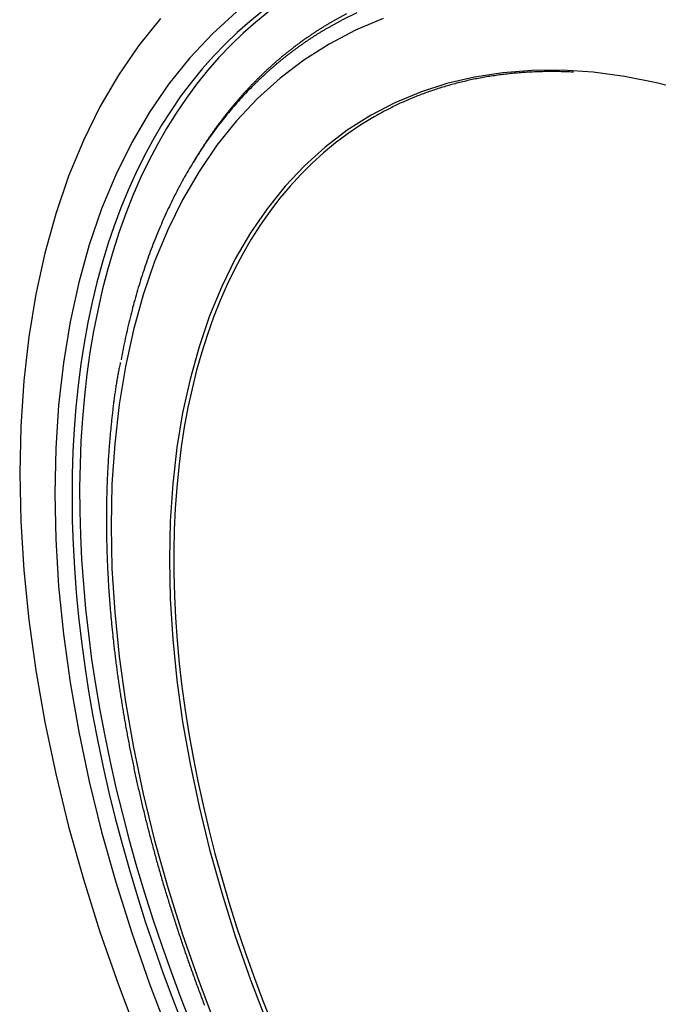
# Paper-space layout 'Layout1' of a CAD drawing. Extents: x -201 to 291, y 10 to 347.
# Tile 7 of 90: x 173 to 186, y 95 to 116. Entities that reach past the tile are written whole.
import ezdxf

# ---------------------------------------------------------------- set-up
doc = ezdxf.new("R2010")
doc.units = 0
doc.layers.add('DEFAULT', color=7, linetype='CONTINUOUS')
doc.layers.add('FTP-20T-40T', color=7, linetype='CONTINUOUS')

# ---------------------------------------------------------------- blocks, each defined once
blk = doc.blocks.new('SE6')
at = {"layer": 'FTP-20T-40T', "color": 7, "linetype": 'CONTINUOUS'}
blk.add_line((224.8154, 67.8626), (224.7733, 67.7938), dxfattribs=at)
for points in [[(224.365, 69.6076, 0), (224.088, 69.2634, 0), (223.834, 68.8917, 0), (223.602, 68.4932, 0), (223.393, 68.069, 0), (223.207, 67.6201, 0), (223.045, 67.1476, 0), (222.907, 66.6525, 0), (222.794, 66.1362, 0), (222.706, 65.5998, 0), (222.643, 65.0446, 0), (222.605, 64.4721, 0), (222.592, 63.8834, 0), (222.605, 63.2802, 0), (222.643, 62.6637, 0), (222.706, 62.0356, 0), (222.794, 61.3973, 0), (222.907, 60.7504, 0), (223.045, 60.0963, 0), (223.207, 59.4368, 0), (223.393, 58.7733, 0), (223.602, 58.1076, 0), (223.834, 57.4411, 0), (224.088, 56.7755, 0)], [(225.321, 69.6896, 0), (225.016, 69.415, 0), (224.732, 69.1125, 0), (224.467, 68.7828, 0), (224.223, 68.4266, 0), (224.001, 68.0449, 0), (223.8, 67.6385, 0), (223.622, 67.2084, 0), (223.467, 66.7557, 0), (223.335, 66.2815, 0), (223.227, 65.7868, 0), (223.142, 65.2729, 0), (223.082, 64.7411, 0), (223.045, 64.1925, 0), (223.033, 63.6286, 0), (223.045, 63.0506, 0), (223.082, 62.4601, 0), (223.142, 61.8583, 0), (223.227, 61.2468, 0), (223.335, 60.627, 0), (223.467, 60.0004, 0), (223.622, 59.3685, 0), (223.8, 58.7329, 0), (224.001, 58.0951, 0), (224.223, 57.4566, 0), (224.467, 56.8189, 0)], [(226.703, 69.6648, 0), (226.527, 69.5681, 0)], [(225.648, 69.698, 0), (225.486, 69.5677, 0), (225.329, 69.4299, 0), (225.177, 69.2846, 0), (225.03, 69.132, 0), (224.888, 68.9721, 0), (224.752, 68.805, 0), (224.621, 68.6308, 0), (224.496, 68.4497, 0), (224.376, 68.2618, 0), (224.262, 68.0671, 0), (224.154, 67.8658, 0), (224.052, 67.6581, 0), (223.955, 67.4441, 0), (223.865, 67.2239, 0), (223.78, 66.9976, 0), (223.702, 66.7655, 0), (223.63, 66.5276, 0), (223.563, 66.2841, 0), (223.504, 66.0351, 0), (223.45, 65.7809, 0), (223.403, 65.5216, 0), (223.362, 65.2573, 0), (223.327, 64.9883, 0), (223.299, 64.7146, 0), (223.277, 64.4365, 0), (223.261, 64.1542, 0), (223.252, 63.8678, 0), (223.25, 63.5776, 0), (223.253, 63.2836, 0), (223.264, 62.9862, 0), (223.28, 62.6854, 0), (223.303, 62.3815, 0), (223.333, 62.0747, 0), (223.368, 61.7652, 0), (223.411, 61.4532, 0), (223.459, 61.1389, 0), (223.514, 60.8224, 0), (223.575, 60.504, 0), (223.642, 60.1839, 0), (223.715, 59.8623, 0), (223.795, 59.5395, 0), (223.88, 59.2155, 0), (223.972, 58.8907, 0), (224.069, 58.5652, 0), (224.172, 58.2392, 0), (224.282, 57.913, 0), (224.397, 57.5868, 0), (224.517, 57.2607, 0), (224.644, 56.935, 0)], [(225.726, 69.6946, 0), (225.562, 69.5613, 0), (225.402, 69.4202, 0), (225.248, 69.2713, 0), (225.099, 69.1147, 0), (224.955, 68.9506, 0), (224.818, 68.779, 0), (224.685, 68.6001, 0), (224.559, 68.414, 0), (224.439, 68.2208, 0), (224.324, 68.0207, 0), (224.216, 67.8137, 0), (224.113, 67.6, 0), (224.017, 67.3799, 0), (223.927, 67.1533, 0), (223.843, 66.9205, 0), (223.766, 66.6816, 0), (223.695, 66.4368, 0), (223.631, 66.1862, 0), (223.573, 65.9301, 0), (223.521, 65.6685, 0), (223.476, 65.4017, 0), (223.438, 65.1299, 0), (223.406, 64.8532, 0), (223.381, 64.5718, 0), (223.363, 64.2859, 0), (223.351, 63.9957, 0), (223.346, 63.7013, 0), (223.348, 63.4031, 0), (223.356, 63.1012, 0), (223.371, 62.7958, 0), (223.393, 62.487, 0), (223.421, 62.1752, 0), (223.456, 61.8605, 0), (223.497, 61.5431, 0), (223.546, 61.2233, 0), (223.6, 60.9012, 0), (223.661, 60.5771, 0), (223.729, 60.2512, 0), (223.803, 59.9238, 0), (223.884, 59.5949, 0), (223.97, 59.2649, 0), (224.063, 58.934, 0), (224.163, 58.6024, 0), (224.268, 58.2703, 0), (224.38, 57.938, 0), (224.497, 57.6056, 0), (224.62, 57.2735, 0), (224.749, 56.9418, 0)], [(226.834, 69.6782, 0), (226.655, 69.5901, 0), (226.48, 69.4941, 0)], [(226.486, 69.2849, 0), (226.168, 69.0834, 0), (225.868, 68.8548, 0), (225.585, 68.5995, 0), (225.32, 68.3183, 0), (225.074, 68.0117, 0), (224.848, 67.6806, 0), (224.641, 67.3257, 0), (224.455, 66.9479, 0), (224.289, 66.548, 0), (224.145, 66.1271, 0), (224.022, 65.6862, 0), (223.922, 65.2263, 0), (223.843, 64.7485, 0), (223.787, 64.254, 0), (223.753, 63.744, 0), (223.741, 63.2197, 0), (223.753, 62.6824, 0), (223.787, 62.1333, 0), (223.843, 61.5739, 0), (223.922, 61.0053, 0), (224.022, 60.4291, 0), (224.145, 59.8465, 0), (224.289, 59.2591, 0), (224.455, 58.6681, 0), (224.641, 58.0751, 0), (224.848, 57.4815, 0), (225.074, 56.8886, 0)], [(227.167, 69.6046, 0), (226.819, 69.4588, 0), (226.486, 69.2849, 0)], [(226.527, 69.5681, 0), (226.518, 69.5629, 0), (226.509, 69.5577, 0), (226.5, 69.5525, 0), (226.491, 69.5472, 0), (226.482, 69.5419, 0), (226.473, 69.5366, 0), (226.464, 69.5313, 0), (226.455, 69.526, 0), (226.447, 69.5206, 0), (226.438, 69.5152, 0), (226.429, 69.5098, 0), (226.42, 69.5044, 0), (226.411, 69.499, 0), (226.402, 69.4935, 0), (226.394, 69.488, 0), (226.385, 69.4825, 0), (226.376, 69.477, 0), (226.367, 69.4715, 0), (226.358, 69.4659, 0), (226.35, 69.4603, 0), (226.341, 69.4547, 0), (226.332, 69.4491, 0), (226.324, 69.4434, 0), (226.315, 69.4378, 0), (226.306, 69.4321, 0), (226.298, 69.4264, 0), (226.289, 69.4207, 0), (226.28, 69.4149, 0), (226.272, 69.4091, 0), (226.263, 69.4033, 0), (226.254, 69.3975, 0), (226.246, 69.3917, 0), (226.237, 69.3859, 0), (226.229, 69.38, 0), (226.22, 69.3741, 0), (226.212, 69.3682, 0), (226.203, 69.3622, 0), (226.194, 69.3563, 0), (226.186, 69.3503, 0), (226.177, 69.3443, 0), (226.169, 69.3383, 0), (226.161, 69.3323, 0), (226.152, 69.3262, 0), (226.144, 69.3202, 0), (226.135, 69.3141, 0), (226.127, 69.3079, 0), (226.118, 69.3018, 0), (226.11, 69.2956, 0), (226.102, 69.2895, 0), (226.093, 69.2833, 0), (226.085, 69.2771, 0), (226.077, 69.2708, 0), (226.068, 69.2646, 0), (226.06, 69.2583, 0), (226.052, 69.252, 0), (226.043, 69.2457, 0), (226.035, 69.2393, 0), (226.027, 69.233, 0), (226.019, 69.2266, 0), (226.01, 69.2202, 0), (226.002, 69.2138, 0), (225.994, 69.2073, 0), (225.986, 69.2009, 0), (225.977, 69.1944, 0), (225.969, 69.1879, 0), (225.961, 69.1814, 0), (225.953, 69.1749, 0), (225.945, 69.1683, 0), (225.937, 69.1617, 0), (225.929, 69.1551, 0), (225.921, 69.1485, 0), (225.912, 69.1419, 0), (225.904, 69.1352, 0), (225.896, 69.1285, 0), (225.888, 69.1218, 0), (225.88, 69.1151, 0), (225.872, 69.1084, 0), (225.864, 69.1016, 0), (225.856, 69.0948, 0), (225.848, 69.088, 0), (225.84, 69.0812, 0), (225.832, 69.0744, 0), (225.824, 69.0675, 0), (225.816, 69.0606, 0), (225.809, 69.0538, 0), (225.801, 69.0468, 0), (225.793, 69.0399, 0), (225.785, 69.0329, 0), (225.777, 69.026, 0), (225.769, 69.019, 0), (225.761, 69.012, 0), (225.754, 69.0049, 0), (225.746, 68.9979, 0), (225.738, 68.9908, 0), (225.73, 68.9837, 0), (225.722, 68.9766, 0), (225.715, 68.9694, 0), (225.707, 68.9623, 0), (225.699, 68.9551, 0), (225.692, 68.9479, 0), (225.684, 68.9407, 0), (225.676, 68.9335, 0), (225.668, 68.9262, 0), (225.661, 68.919, 0), (225.653, 68.9117, 0), (225.646, 68.9044, 0), (225.638, 68.897, 0), (225.63, 68.8897, 0), (225.623, 68.8823, 0), (225.615, 68.8749, 0), (225.608, 68.8675, 0), (225.6, 68.8601, 0), (225.592, 68.8526, 0), (225.585, 68.8452, 0), (225.577, 68.8377, 0), (225.57, 68.8302, 0), (225.562, 68.8227, 0), (225.555, 68.8151, 0), (225.548, 68.8076, 0), (225.54, 68.8, 0), (225.533, 68.7924, 0), (225.525, 68.7847, 0), (225.518, 68.7771, 0), (225.51, 68.7694, 0), (225.503, 68.7618, 0), (225.496, 68.7541, 0), (225.488, 68.7464, 0), (225.481, 68.7386, 0)], [(226.48, 69.4941, 0), (226.472, 69.4895, 0), (226.464, 69.4848, 0), (226.456, 69.4801, 0), (226.448, 69.4754, 0), (226.44, 69.4707, 0), (226.432, 69.466, 0), (226.424, 69.4612, 0), (226.416, 69.4565, 0), (226.408, 69.4517, 0), (226.4, 69.4469, 0), (226.392, 69.4421, 0), (226.384, 69.4372, 0), (226.376, 69.4324, 0), (226.368, 69.4275, 0), (226.36, 69.4226, 0), (226.352, 69.4177, 0), (226.344, 69.4128, 0), (226.336, 69.4079, 0), (226.329, 69.4029, 0), (226.321, 69.398, 0), (226.313, 69.393, 0), (226.305, 69.388, 0), (226.297, 69.383, 0), (226.289, 69.3779, 0), (226.282, 69.3729, 0), (226.274, 69.3678, 0), (226.266, 69.3627, 0), (226.258, 69.3576, 0), (226.251, 69.3525, 0), (226.243, 69.3474, 0), (226.235, 69.3422, 0), (226.227, 69.3371, 0), (226.22, 69.3319, 0), (226.212, 69.3267, 0), (226.204, 69.3215, 0), (226.197, 69.3163, 0), (226.189, 69.311, 0), (226.181, 69.3058, 0), (226.173, 69.3005, 0), (226.166, 69.2952, 0), (226.158, 69.2899, 0), (226.151, 69.2845, 0), (226.143, 69.2792, 0), (226.135, 69.2738, 0), (226.128, 69.2685, 0), (226.12, 69.2631, 0), (226.113, 69.2577, 0), (226.105, 69.2522, 0), (226.097, 69.2468, 0), (226.09, 69.2413, 0), (226.082, 69.2359, 0), (226.075, 69.2304, 0), (226.067, 69.2249, 0), (226.06, 69.2193, 0), (226.052, 69.2138, 0), (226.045, 69.2082, 0), (226.037, 69.2027, 0), (226.03, 69.1971, 0), (226.022, 69.1915, 0), (226.015, 69.1858, 0), (226.008, 69.1802, 0), (226, 69.1746, 0), (225.993, 69.1689, 0), (225.985, 69.1632, 0), (225.978, 69.1575, 0), (225.97, 69.1518, 0), (225.963, 69.146, 0), (225.956, 69.1403, 0), (225.948, 69.1345, 0), (225.941, 69.1287, 0), (225.934, 69.1229, 0), (225.926, 69.1171, 0), (225.919, 69.1113, 0), (225.912, 69.1054, 0), (225.904, 69.0996, 0), (225.897, 69.0937, 0), (225.89, 69.0878, 0), (225.883, 69.0819, 0), (225.875, 69.076, 0), (225.868, 69.07, 0), (225.861, 69.0641, 0), (225.854, 69.0581, 0), (225.847, 69.0521, 0), (225.839, 69.0461, 0), (225.832, 69.0401, 0), (225.825, 69.034, 0), (225.818, 69.028, 0), (225.811, 69.0219, 0), (225.803, 69.0158, 0), (225.796, 69.0097, 0), (225.789, 69.0036, 0), (225.782, 68.9974, 0), (225.775, 68.9913, 0), (225.768, 68.9851, 0), (225.761, 68.9789, 0), (225.754, 68.9727, 0), (225.747, 68.9665, 0), (225.74, 68.9603, 0), (225.733, 68.954, 0), (225.726, 68.9478, 0), (225.719, 68.9415, 0), (225.712, 68.9352, 0), (225.705, 68.9289, 0), (225.698, 68.9226, 0), (225.691, 68.9162, 0), (225.684, 68.9099, 0), (225.677, 68.9035, 0), (225.67, 68.8971, 0), (225.663, 68.8907, 0), (225.656, 68.8843, 0), (225.649, 68.8778, 0), (225.642, 68.8714, 0), (225.635, 68.8649, 0), (225.628, 68.8584, 0), (225.621, 68.8519, 0), (225.615, 68.8454, 0), (225.608, 68.8389, 0), (225.601, 68.8323, 0), (225.594, 68.8257, 0), (225.587, 68.8192, 0), (225.58, 68.8126, 0), (225.574, 68.806, 0), (225.567, 68.7993, 0), (225.56, 68.7927, 0), (225.553, 68.786, 0), (225.547, 68.7794, 0), (225.54, 68.7727, 0), (225.533, 68.766, 0)], [(231.012, 68.6926, 0), (230.604, 68.7979, 0), (230.202, 68.8767, 0), (229.806, 68.9289, 0), (229.419, 68.9542, 0), (229.04, 68.9528, 0), (228.671, 68.9245, 0), (228.313, 68.8694, 0), (227.967, 68.7876, 0), (227.633, 68.6795, 0), (227.312, 68.5451, 0), (227.005, 68.3849, 0), (226.713, 68.1992, 0), (226.436, 67.9885, 0), (226.175, 67.7533, 0), (225.931, 67.4941, 0), (225.705, 67.2116, 0), (225.496, 66.9064, 0), (225.305, 66.5793, 0), (225.134, 66.2311, 0), (224.981, 65.8627, 0), (224.848, 65.4748, 0), (224.735, 65.0684, 0), (224.642, 64.6446, 0), (224.57, 64.2043, 0), (224.518, 63.7486, 0), (224.487, 63.2786, 0), (224.476, 62.7954, 0), (224.487, 62.3003, 0), (224.518, 61.7943, 0), (224.57, 61.2787, 0), (224.642, 60.7547, 0), (224.735, 60.2237, 0), (224.848, 59.6868, 0), (224.981, 59.1455, 0), (225.134, 58.6009, 0), (225.305, 58.0544, 0), (225.496, 57.5073, 0), (225.705, 56.961, 0)], [(229.558, 68.9312, 0), (229.536, 68.9323, 0), (229.515, 68.9332, 0), (229.493, 68.9341, 0), (229.471, 68.9348, 0), (229.449, 68.9355, 0), (229.428, 68.9361, 0), (229.406, 68.9367, 0), (229.385, 68.9371, 0), (229.363, 68.9374, 0), (229.341, 68.9377, 0), (229.32, 68.9379, 0), (229.298, 68.938, 0), (229.277, 68.938, 0), (229.256, 68.9379, 0), (229.234, 68.9377, 0), (229.213, 68.9374, 0), (229.191, 68.9371, 0), (229.17, 68.9367, 0), (229.149, 68.9362, 0), (229.128, 68.9356, 0), (229.106, 68.9349, 0), (229.085, 68.9341, 0), (229.064, 68.9332, 0), (229.043, 68.9323, 0), (229.022, 68.9312, 0), (229.001, 68.9301, 0), (228.98, 68.9289, 0), (228.959, 68.9276, 0), (228.938, 68.9262, 0), (228.917, 68.9248, 0), (228.896, 68.9232, 0), (228.875, 68.9216, 0), (228.854, 68.9199, 0), (228.834, 68.9181, 0), (228.813, 68.9162, 0), (228.792, 68.9142, 0), (228.772, 68.9121, 0), (228.751, 68.91, 0), (228.73, 68.9077, 0), (228.71, 68.9054, 0), (228.689, 68.903, 0), (228.669, 68.9005, 0), (228.648, 68.8979, 0), (228.628, 68.8952, 0), (228.607, 68.8925, 0), (228.587, 68.8896, 0), (228.567, 68.8867, 0), (228.546, 68.8837, 0), (228.526, 68.8806, 0), (228.506, 68.8774, 0), (228.486, 68.8742, 0), (228.465, 68.8708, 0), (228.445, 68.8674, 0), (228.425, 68.8638, 0), (228.405, 68.8602, 0), (228.385, 68.8565, 0), (228.365, 68.8527, 0), (228.345, 68.8489, 0), (228.325, 68.8449, 0), (228.305, 68.8409, 0), (228.286, 68.8367, 0), (228.266, 68.8325, 0), (228.246, 68.8282, 0), (228.226, 68.8238, 0), (228.207, 68.8194, 0), (228.187, 68.8148, 0), (228.167, 68.8102, 0), (228.148, 68.8055, 0), (228.128, 68.8007, 0), (228.109, 68.7958, 0), (228.089, 68.7908, 0), (228.07, 68.7857, 0), (228.051, 68.7806, 0), (228.031, 68.7753, 0), (228.012, 68.77, 0), (227.993, 68.7646, 0), (227.974, 68.7591, 0), (227.954, 68.7535, 0), (227.935, 68.7479, 0), (227.916, 68.7421, 0), (227.897, 68.7363, 0), (227.878, 68.7304, 0), (227.859, 68.7244, 0), (227.84, 68.7183, 0), (227.821, 68.7121, 0), (227.803, 68.7059, 0), (227.784, 68.6996, 0), (227.765, 68.6931, 0), (227.746, 68.6866, 0), (227.728, 68.68, 0), (227.709, 68.6734, 0), (227.69, 68.6666, 0), (227.672, 68.6598, 0), (227.653, 68.6528, 0), (227.635, 68.6458, 0), (227.616, 68.6387, 0), (227.598, 68.6316, 0), (227.58, 68.6243, 0), (227.561, 68.617, 0), (227.543, 68.6095, 0), (227.525, 68.602, 0), (227.507, 68.5944, 0), (227.489, 68.5867, 0), (227.471, 68.579, 0), (227.453, 68.5711, 0), (227.435, 68.5632, 0), (227.417, 68.5552, 0), (227.399, 68.5471, 0), (227.381, 68.5389, 0), (227.363, 68.5306, 0), (227.345, 68.5223, 0), (227.328, 68.5139, 0), (227.31, 68.5053, 0), (227.292, 68.4967, 0), (227.275, 68.4881, 0), (227.257, 68.4793, 0), (227.24, 68.4705, 0), (227.222, 68.4615, 0), (227.205, 68.4525, 0), (227.188, 68.4434, 0), (227.17, 68.4343, 0), (227.153, 68.425, 0), (227.136, 68.4157, 0), (227.119, 68.4062, 0), (227.101, 68.3967, 0), (227.084, 68.3872, 0), (227.067, 68.3775, 0), (227.05, 68.3677, 0)], [(225.533, 68.766, 0), (225.514, 68.7465, 0), (225.495, 68.7269, 0), (225.475, 68.7072, 0), (225.456, 68.6873, 0), (225.437, 68.6673, 0), (225.418, 68.6472, 0), (225.4, 68.627, 0), (225.381, 68.6066, 0), (225.362, 68.5861, 0), (225.344, 68.5655, 0), (225.325, 68.5447, 0), (225.307, 68.5238, 0), (225.289, 68.5028, 0), (225.27, 68.4817, 0), (225.252, 68.4604, 0), (225.234, 68.439, 0), (225.217, 68.4175, 0), (225.199, 68.3959, 0), (225.181, 68.3741, 0), (225.164, 68.3522, 0), (225.146, 68.3302, 0), (225.129, 68.308, 0), (225.111, 68.2857, 0), (225.094, 68.2633, 0), (225.077, 68.2408, 0), (225.06, 68.2182, 0), (225.043, 68.1954, 0), (225.026, 68.1725, 0), (225.01, 68.1495, 0), (224.993, 68.1264, 0), (224.976, 68.1031, 0), (224.96, 68.0797, 0), (224.944, 68.0562, 0), (224.927, 68.0326, 0), (224.911, 68.0088, 0), (224.895, 67.9849, 0), (224.879, 67.9609, 0), (224.864, 67.9368, 0), (224.848, 67.9126, 0), (224.832, 67.8882, 0), (224.817, 67.8638, 0), (224.801, 67.8392, 0), (224.786, 67.8144, 0), (224.771, 67.7896, 0), (224.756, 67.7646, 0), (224.741, 67.7396, 0), (224.726, 67.7144, 0), (224.711, 67.6891, 0), (224.696, 67.6636, 0), (224.682, 67.6381, 0), (224.667, 67.6124, 0), (224.653, 67.5867, 0), (224.638, 67.5608, 0), (224.624, 67.5348, 0), (224.61, 67.5086, 0), (224.596, 67.4824, 0), (224.582, 67.456, 0), (224.568, 67.4296, 0), (224.555, 67.403, 0), (224.541, 67.3763, 0), (224.528, 67.3495, 0), (224.514, 67.3225, 0), (224.501, 67.2955, 0), (224.488, 67.2683, 0), (224.475, 67.2411, 0), (224.462, 67.2137, 0), (224.449, 67.1862, 0), (224.436, 67.1586, 0), (224.423, 67.1309, 0), (224.411, 67.1031, 0), (224.398, 67.0751, 0), (224.386, 67.0471, 0), (224.374, 67.0189, 0), (224.362, 66.9907, 0), (224.35, 66.9623, 0), (224.338, 66.9338, 0), (224.326, 66.9052, 0), (224.314, 66.8765, 0), (224.303, 66.8477, 0), (224.291, 66.8188, 0), (224.28, 66.7898, 0), (224.269, 66.7607, 0), (224.257, 66.7314, 0), (224.246, 66.7021, 0), (224.235, 66.6726, 0), (224.225, 66.6431, 0), (224.214, 66.6134, 0), (224.203, 66.5837, 0), (224.193, 66.5538, 0), (224.182, 66.5238, 0), (224.172, 66.4937, 0), (224.162, 66.4636, 0), (224.152, 66.4333, 0), (224.142, 66.4029, 0), (224.132, 66.3724, 0), (224.122, 66.3418, 0), (224.112, 66.3111, 0), (224.103, 66.2804, 0), (224.093, 66.2495, 0), (224.084, 66.2185, 0), (224.075, 66.1874, 0), (224.066, 66.1562, 0), (224.057, 66.1249, 0), (224.048, 66.0935, 0), (224.039, 66.062, 0), (224.03, 66.0304, 0), (224.022, 65.9988, 0), (224.013, 65.967, 0), (224.005, 65.9351, 0), (223.997, 65.9031, 0), (223.989, 65.8711, 0), (223.981, 65.8389, 0), (223.973, 65.8066, 0), (223.965, 65.7743, 0), (223.957, 65.7418, 0), (223.95, 65.7093, 0), (223.942, 65.6766, 0), (223.935, 65.6439, 0), (223.928, 65.6111, 0), (223.92, 65.5781, 0), (223.913, 65.5451, 0), (223.906, 65.512, 0), (223.9, 65.4788, 0), (223.893, 65.4456, 0), (223.886, 65.4122, 0), (223.88, 65.3787, 0), (223.874, 65.3451, 0), (223.867, 65.3115, 0)], [(225.481, 68.7386, 0), (225.475, 68.7325, 0), (225.47, 68.7264, 0), (225.464, 68.7203, 0), (225.458, 68.7141, 0), (225.452, 68.708, 0), (225.447, 68.7018, 0), (225.441, 68.6956, 0), (225.435, 68.6894, 0), (225.43, 68.6832, 0), (225.424, 68.677, 0), (225.418, 68.6708, 0), (225.413, 68.6646, 0), (225.407, 68.6583, 0), (225.401, 68.6521, 0), (225.396, 68.6458, 0), (225.39, 68.6395, 0), (225.384, 68.6332, 0), (225.379, 68.6269, 0), (225.373, 68.6206, 0), (225.368, 68.6143, 0), (225.362, 68.6079, 0), (225.356, 68.6016, 0), (225.351, 68.5952, 0), (225.345, 68.5888, 0), (225.34, 68.5824, 0), (225.334, 68.576, 0), (225.329, 68.5696, 0), (225.323, 68.5632, 0), (225.318, 68.5567, 0), (225.312, 68.5503, 0), (225.307, 68.5438, 0), (225.301, 68.5374, 0), (225.296, 68.5309, 0), (225.29, 68.5244, 0), (225.285, 68.5179, 0), (225.279, 68.5114, 0), (225.274, 68.5048, 0), (225.268, 68.4983, 0), (225.263, 68.4917, 0), (225.257, 68.4852, 0), (225.252, 68.4786, 0), (225.247, 68.472, 0), (225.241, 68.4654, 0), (225.236, 68.4588, 0), (225.23, 68.4522, 0), (225.225, 68.4455, 0), (225.22, 68.4389, 0), (225.214, 68.4322, 0), (225.209, 68.4256, 0), (225.204, 68.4189, 0), (225.198, 68.4122, 0), (225.193, 68.4055, 0), (225.188, 68.3988, 0), (225.182, 68.392, 0), (225.177, 68.3853, 0), (225.172, 68.3785, 0), (225.167, 68.3718, 0), (225.161, 68.365, 0), (225.156, 68.3582, 0), (225.151, 68.3514, 0), (225.146, 68.3446, 0), (225.14, 68.3378, 0), (225.135, 68.331, 0), (225.13, 68.3241, 0), (225.125, 68.3173, 0), (225.12, 68.3104, 0), (225.114, 68.3035, 0), (225.109, 68.2966, 0), (225.104, 68.2897, 0), (225.099, 68.2828, 0), (225.094, 68.2759, 0), (225.089, 68.269, 0), (225.083, 68.262, 0), (225.078, 68.2551, 0), (225.073, 68.2481, 0), (225.068, 68.2411, 0), (225.063, 68.2341, 0), (225.058, 68.2271, 0), (225.053, 68.2201, 0), (225.048, 68.2131, 0), (225.043, 68.206, 0), (225.038, 68.199, 0), (225.033, 68.1919, 0), (225.028, 68.1849, 0), (225.023, 68.1778, 0), (225.018, 68.1707, 0), (225.013, 68.1636, 0), (225.008, 68.1565, 0), (225.003, 68.1493, 0), (224.998, 68.1422, 0), (224.993, 68.1351, 0), (224.988, 68.1279, 0), (224.983, 68.1207, 0), (224.978, 68.1135, 0), (224.973, 68.1063, 0), (224.968, 68.0991, 0), (224.963, 68.0919, 0), (224.958, 68.0847, 0), (224.953, 68.0774, 0), (224.948, 68.0702, 0), (224.943, 68.0629, 0), (224.939, 68.0557, 0), (224.934, 68.0484, 0), (224.929, 68.0411, 0), (224.924, 68.0338, 0), (224.919, 68.0265, 0), (224.914, 68.0191, 0), (224.91, 68.0118, 0), (224.905, 68.0044, 0), (224.9, 67.9971, 0), (224.895, 67.9897, 0), (224.89, 67.9823, 0), (224.886, 67.9749, 0), (224.881, 67.9675, 0), (224.876, 67.9601, 0), (224.871, 67.9527, 0), (224.867, 67.9452, 0), (224.862, 67.9378, 0), (224.857, 67.9303, 0), (224.853, 67.9228, 0), (224.848, 67.9153, 0), (224.843, 67.9079, 0), (224.839, 67.9003, 0), (224.834, 67.8928, 0), (224.829, 67.8853, 0), (224.825, 67.8778, 0), (224.82, 67.8702, 0), (224.815, 67.8626, 0)], [(227.05, 68.3677, 0), (226.884, 68.2665, 0), (226.723, 68.1572, 0), (226.567, 68.04, 0), (226.415, 67.915, 0), (226.269, 67.7823, 0), (226.128, 67.6419, 0), (225.993, 67.4941, 0), (225.862, 67.3388, 0), (225.738, 67.1762, 0), (225.619, 67.0065, 0), (225.506, 66.8298, 0), (225.399, 66.6461, 0), (225.297, 66.4557, 0), (225.202, 66.2587, 0), (225.113, 66.0553, 0), (225.03, 65.8455, 0), (224.953, 65.6296, 0), (224.882, 65.4077, 0), (224.818, 65.18, 0), (224.76, 64.9467, 0), (224.708, 64.7079, 0), (224.663, 64.4638, 0), (224.625, 64.2147, 0), (224.593, 63.9607, 0), (224.567, 63.7019, 0), (224.548, 63.4387, 0), (224.536, 63.1712, 0), (224.53, 62.8996, 0), (224.531, 62.6241, 0), (224.538, 62.3449, 0), (224.552, 62.0623, 0), (224.573, 61.7764, 0), (224.6, 61.4875, 0), (224.633, 61.1958, 0), (224.673, 60.9015, 0), (224.72, 60.6048, 0), (224.773, 60.3061, 0), (224.833, 60.0054, 0), (224.899, 59.703, 0), (224.971, 59.3993, 0), (225.049, 59.0943, 0), (225.134, 58.7883, 0), (225.224, 58.4816, 0), (225.321, 58.1744, 0), (225.424, 57.867, 0), (225.533, 57.5595, 0), (225.647, 57.2522, 0), (225.767, 56.9453, 0)]]:
    blk.add_polyline3d(points, dxfattribs=at)
at = {"layer": 'FTP-20T-40T', "color": 7}
blk.add_polyline3d([(223.857, 65.2753, 0), (223.854, 65.2585, 0), (223.85, 65.2421, 0), (223.847, 65.226, 0), (223.844, 65.2103, 0), (223.841, 65.1948, 0), (223.838, 65.1795, 0), (223.835, 65.1643, 0), (223.832, 65.1493, 0), (223.829, 65.1343, 0), (223.826, 65.1193, 0), (223.824, 65.1042, 0), (223.821, 65.0891, 0), (223.818, 65.0739, 0), (223.816, 65.0586, 0), (223.813, 65.0432, 0), (223.81, 65.0277, 0), (223.808, 65.0121, 0), (223.805, 64.9965, 0), (223.803, 64.9808, 0), (223.8, 64.965, 0), (223.798, 64.9491, 0), (223.796, 64.9332, 0), (223.793, 64.9172, 0), (223.791, 64.9011, 0), (223.789, 64.885, 0), (223.786, 64.8688, 0), (223.784, 64.8526, 0), (223.782, 64.8363, 0), (223.78, 64.82, 0), (223.778, 64.8036, 0), (223.776, 64.7872, 0), (223.773, 64.7708, 0), (223.771, 64.7543, 0), (223.769, 64.7378, 0), (223.767, 64.7212, 0), (223.765, 64.7046, 0), (223.763, 64.688, 0), (223.762, 64.6714, 0), (223.76, 64.6547, 0), (223.758, 64.6381, 0), (223.756, 64.6214, 0), (223.754, 64.6047, 0), (223.752, 64.588, 0), (223.75, 64.5713, 0), (223.749, 64.5546, 0), (223.747, 64.5379, 0), (223.745, 64.5212, 0), (223.744, 64.5045, 0), (223.742, 64.4878, 0), (223.74, 64.4711, 0), (223.739, 64.4544, 0), (223.737, 64.4377, 0), (223.735, 64.421, 0), (223.734, 64.4043, 0), (223.732, 64.3876, 0), (223.731, 64.3709, 0), (223.729, 64.3542, 0), (223.728, 64.3375, 0), (223.726, 64.3208, 0), (223.725, 64.3041, 0), (223.723, 64.2874, 0), (223.722, 64.2707, 0), (223.721, 64.254, 0), (223.719, 64.2372, 0), (223.718, 64.2205, 0), (223.717, 64.2037, 0), (223.715, 64.187, 0), (223.714, 64.1702, 0), (223.713, 64.1534, 0), (223.712, 64.1366, 0), (223.711, 64.1198, 0), (223.709, 64.103, 0), (223.708, 64.0862, 0), (223.707, 64.0693, 0), (223.706, 64.0525, 0), (223.705, 64.0356, 0), (223.704, 64.0187, 0), (223.703, 64.0018, 0), (223.702, 63.9849, 0), (223.701, 63.9679, 0), (223.7, 63.951, 0), (223.699, 63.934, 0), (223.698, 63.917, 0), (223.697, 63.8999, 0), (223.697, 63.8829, 0), (223.696, 63.8658, 0), (223.695, 63.8487, 0), (223.694, 63.8316, 0), (223.693, 63.8145, 0), (223.693, 63.7974, 0), (223.692, 63.7802, 0), (223.691, 63.763, 0), (223.691, 63.7458, 0), (223.69, 63.7286, 0), (223.69, 63.7114, 0), (223.689, 63.6941, 0), (223.689, 63.6768, 0), (223.688, 63.6595, 0), (223.688, 63.6422, 0), (223.687, 63.6249, 0), (223.687, 63.6076, 0), (223.686, 63.5902, 0), (223.686, 63.5729, 0), (223.685, 63.5555, 0), (223.685, 63.5381, 0), (223.685, 63.5207, 0), (223.685, 63.5032, 0), (223.684, 63.4858, 0), (223.684, 63.4683, 0), (223.684, 63.4508, 0), (223.684, 63.4334, 0), (223.683, 63.4159, 0), (223.683, 63.3983, 0), (223.683, 63.3808, 0), (223.683, 63.3633, 0), (223.683, 63.3457, 0), (223.683, 63.3282, 0), (223.683, 63.3106, 0), (223.683, 63.293, 0), (223.683, 63.2754, 0), (223.683, 63.2578, 0), (223.683, 63.2401, 0), (223.683, 63.2225, 0), (223.683, 63.2049, 0), (223.683, 63.1872, 0), (223.684, 63.1695, 0), (223.684, 63.1518, 0), (223.684, 63.1341, 0), (223.684, 63.1164, 0), (223.685, 63.0987, 0), (223.685, 63.081, 0), (223.685, 63.0632, 0), (223.685, 63.0454, 0), (223.686, 63.0277, 0), (223.686, 63.0099, 0), (223.687, 62.9921, 0), (223.687, 62.9743, 0), (223.688, 62.9565, 0), (223.688, 62.9386, 0), (223.689, 62.9208, 0), (223.689, 62.9029, 0), (223.69, 62.885, 0), (223.69, 62.8672, 0), (223.691, 62.8493, 0), (223.691, 62.8314, 0), (223.692, 62.8134, 0), (223.693, 62.7955, 0), (223.693, 62.7776, 0), (223.694, 62.7596, 0), (223.695, 62.7416, 0), (223.696, 62.7237, 0), (223.697, 62.7057, 0), (223.697, 62.6877, 0), (223.698, 62.6696, 0), (223.699, 62.6516, 0), (223.7, 62.6336, 0), (223.701, 62.6155, 0), (223.702, 62.5974, 0), (223.703, 62.5793, 0), (223.704, 62.5613, 0), (223.705, 62.5431, 0), (223.706, 62.525, 0), (223.707, 62.5069, 0), (223.708, 62.4888, 0), (223.709, 62.4706, 0), (223.71, 62.4524, 0), (223.711, 62.4343, 0), (223.713, 62.4161, 0), (223.714, 62.3979, 0), (223.715, 62.3797, 0), (223.716, 62.3615, 0), (223.718, 62.3432, 0), (223.719, 62.325, 0), (223.72, 62.3067, 0), (223.722, 62.2885, 0), (223.723, 62.2702, 0), (223.724, 62.2519, 0), (223.726, 62.2336, 0), (223.727, 62.2153, 0), (223.729, 62.197, 0), (223.73, 62.1786, 0), (223.732, 62.1603, 0), (223.733, 62.1419, 0), (223.735, 62.1236, 0), (223.737, 62.1052, 0), (223.738, 62.0868, 0), (223.74, 62.0684, 0), (223.742, 62.05, 0), (223.743, 62.0316, 0), (223.745, 62.0131, 0), (223.747, 61.9947, 0), (223.748, 61.9763, 0), (223.75, 61.9578, 0), (223.752, 61.9393, 0), (223.754, 61.9209, 0), (223.756, 61.9024, 0), (223.758, 61.8839, 0), (223.76, 61.8654, 0), (223.762, 61.8468, 0), (223.764, 61.8283, 0), (223.765, 61.8098, 0), (223.768, 61.7912, 0), (223.77, 61.7727, 0), (223.772, 61.7541, 0), (223.774, 61.7355, 0), (223.776, 61.7169, 0), (223.778, 61.6983, 0), (223.78, 61.6797, 0), (223.782, 61.6611, 0), (223.784, 61.6425, 0), (223.787, 61.6239, 0), (223.789, 61.6052, 0), (223.791, 61.5866, 0), (223.794, 61.5679, 0), (223.796, 61.5492, 0), (223.798, 61.5306, 0), (223.801, 61.5119, 0), (223.803, 61.4932, 0), (223.805, 61.4745, 0), (223.808, 61.4557, 0), (223.81, 61.437, 0), (223.813, 61.4183, 0), (223.815, 61.3995, 0), (223.818, 61.3808, 0), (223.82, 61.362, 0), (223.823, 61.3433, 0), (223.826, 61.3245, 0), (223.828, 61.3057, 0), (223.831, 61.2869, 0), (223.834, 61.2681, 0), (223.836, 61.2493, 0), (223.839, 61.2305, 0), (223.842, 61.2116, 0), (223.845, 61.1928, 0), (223.847, 61.1739, 0), (223.85, 61.1551, 0), (223.853, 61.1362, 0), (223.856, 61.1173, 0), (223.859, 61.0985, 0), (223.862, 61.0796, 0), (223.865, 61.0607, 0), (223.868, 61.0418, 0), (223.871, 61.0229, 0), (223.874, 61.004, 0), (223.877, 60.985, 0), (223.88, 60.9661, 0), (223.883, 60.9471, 0), (223.886, 60.9282, 0), (223.889, 60.9092, 0), (223.892, 60.8903, 0), (223.895, 60.8713, 0), (223.899, 60.8523, 0), (223.902, 60.8333, 0), (223.905, 60.8143, 0), (223.908, 60.7953, 0), (223.912, 60.7763, 0), (223.915, 60.7573, 0), (223.918, 60.7383, 0), (223.922, 60.7192, 0), (223.925, 60.7002, 0), (223.928, 60.6812, 0), (223.932, 60.6621, 0), (223.935, 60.643, 0), (223.939, 60.624, 0), (223.942, 60.6049, 0), (223.946, 60.5858, 0), (223.949, 60.5667, 0), (223.953, 60.5476, 0), (223.957, 60.5285, 0), (223.96, 60.5094, 0), (223.964, 60.4903, 0), (223.968, 60.4712, 0), (223.971, 60.4521, 0), (223.975, 60.4329, 0), (223.979, 60.4138, 0), (223.983, 60.3946, 0), (223.986, 60.3755, 0), (223.99, 60.3563, 0), (223.994, 60.3372, 0), (223.998, 60.318, 0), (224.002, 60.2988, 0), (224.006, 60.2796, 0), (224.01, 60.2604, 0), (224.014, 60.2412, 0), (224.018, 60.222, 0), (224.022, 60.2028, 0), (224.026, 60.1836, 0), (224.03, 60.1644, 0), (224.034, 60.1452, 0), (224.038, 60.1259, 0), (224.042, 60.1067, 0), (224.046, 60.0875, 0), (224.05, 60.0682, 0), (224.054, 60.049, 0), (224.059, 60.0297, 0), (224.063, 60.0104, 0), (224.067, 59.9912, 0), (224.071, 59.9719, 0), (224.076, 59.9526, 0), (224.08, 59.9333, 0), (224.084, 59.914, 0), (224.089, 59.8947, 0), (224.093, 59.8754, 0), (224.098, 59.8561, 0), (224.102, 59.8368, 0), (224.107, 59.8175, 0), (224.111, 59.7982, 0), (224.116, 59.7789, 0), (224.12, 59.7595, 0), (224.125, 59.7402, 0), (224.129, 59.7209, 0), (224.134, 59.7015, 0), (224.139, 59.6822, 0), (224.143, 59.6628, 0), (224.148, 59.6435, 0), (224.153, 59.6241, 0), (224.157, 59.6047, 0), (224.162, 59.5854, 0), (224.167, 59.566, 0), (224.172, 59.5466, 0), (224.176, 59.5272, 0), (224.181, 59.5078, 0), (224.186, 59.4884, 0), (224.191, 59.469, 0), (224.196, 59.4496, 0), (224.201, 59.4302, 0), (224.206, 59.4108, 0), (224.211, 59.3914, 0), (224.216, 59.372, 0), (224.221, 59.3526, 0), (224.226, 59.3332, 0), (224.231, 59.3137, 0), (224.236, 59.2943, 0), (224.241, 59.2749, 0), (224.246, 59.2554, 0), (224.251, 59.236, 0), (224.257, 59.2166, 0), (224.262, 59.1971, 0), (224.267, 59.1777, 0), (224.272, 59.1582, 0), (224.278, 59.1387, 0), (224.283, 59.1193, 0), (224.288, 59.0998, 0), (224.293, 59.0804, 0), (224.299, 59.0609, 0), (224.304, 59.0414, 0), (224.31, 59.0219, 0), (224.315, 59.0025, 0), (224.321, 58.983, 0), (224.326, 58.9635, 0), (224.332, 58.944, 0), (224.337, 58.9245, 0), (224.343, 58.905, 0), (224.348, 58.8855, 0), (224.354, 58.866, 0), (224.359, 58.8465, 0), (224.365, 58.827, 0), (224.371, 58.8075, 0), (224.376, 58.788, 0), (224.382, 58.7685, 0), (224.388, 58.749, 0), (224.393, 58.7295, 0), (224.399, 58.71, 0), (224.405, 58.6905, 0), (224.411, 58.6709, 0), (224.417, 58.6514, 0), (224.423, 58.6319, 0), (224.428, 58.6124, 0), (224.434, 58.5928, 0), (224.44, 58.5733, 0), (224.446, 58.5538, 0), (224.452, 58.5342, 0), (224.458, 58.5147, 0), (224.464, 58.4952, 0), (224.47, 58.4756, 0), (224.476, 58.4561, 0), (224.482, 58.4365, 0), (224.488, 58.417, 0), (224.495, 58.3975, 0), (224.501, 58.3779, 0), (224.507, 58.3584, 0), (224.513, 58.3388, 0), (224.519, 58.3193, 0), (224.526, 58.2997, 0), (224.532, 58.2802, 0), (224.538, 58.2606, 0), (224.544, 58.2411, 0), (224.551, 58.2215, 0), (224.557, 58.202, 0), (224.563, 58.1824, 0), (224.57, 58.1629, 0), (224.576, 58.1433, 0), (224.583, 58.1237, 0), (224.589, 58.1042, 0), (224.596, 58.0846, 0), (224.602, 58.0651, 0), (224.609, 58.0455, 0), (224.615, 58.0259, 0), (224.622, 58.0064, 0), (224.628, 57.9868, 0), (224.635, 57.9673, 0), (224.642, 57.9477, 0), (224.648, 57.9281, 0), (224.655, 57.9086, 0), (224.662, 57.889, 0), (224.668, 57.8695, 0), (224.675, 57.8499, 0), (224.682, 57.8303, 0), (224.689, 57.8108, 0), (224.695, 57.7912, 0), (224.702, 57.7717, 0), (224.709, 57.7521, 0), (224.716, 57.7325, 0), (224.723, 57.713, 0), (224.73, 57.6934, 0), (224.737, 57.6739, 0), (224.744, 57.6543, 0), (224.751, 57.6347, 0), (224.758, 57.6152, 0), (224.765, 57.5956, 0), (224.772, 57.5761, 0), (224.779, 57.5565, 0), (224.786, 57.537, 0), (224.793, 57.5174, 0), (224.8, 57.4979, 0), (224.807, 57.4783, 0), (224.814, 57.4588, 0), (224.822, 57.4392, 0), (224.829, 57.4197, 0), (224.836, 57.4001, 0), (224.843, 57.3806, 0), (224.851, 57.361, 0), (224.858, 57.3415, 0), (224.865, 57.3219, 0), (224.873, 57.3024, 0), (224.88, 57.2829, 0), (224.887, 57.2633, 0), (224.895, 57.2438, 0), (224.902, 57.2242, 0), (224.91, 57.2047, 0), (224.917, 57.1852, 0)], dxfattribs=at)

psp = doc.layouts.get("Layout1")

# ---------------------------------------------------------------- block references
at = {"layer": 'DEFAULT', "xscale": 1.681103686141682, "yscale": 1.681103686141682, "zscale": 1.681103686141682}
psp.add_blockref('SE6', (-201.396, -1.103), dxfattribs=at)

doc.saveas('drawing.dxf')
